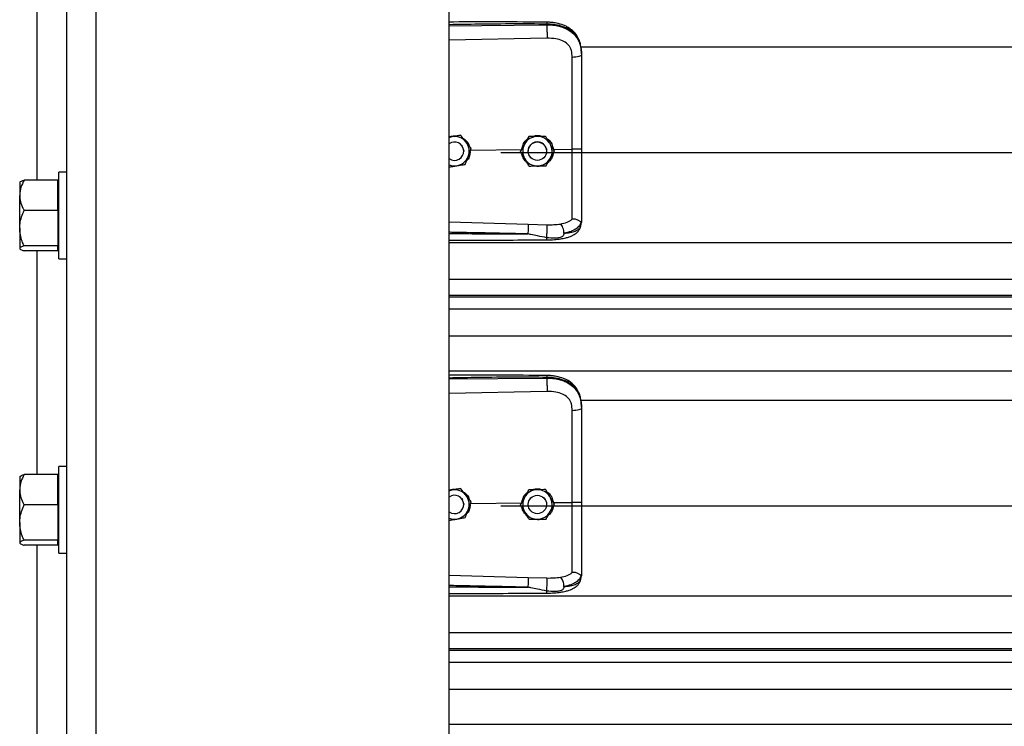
# Model space of a CAD drawing. Header units: inches. Extents: x 170 to 284, y 215 to 248.
# Tile 179 of 256: x 177.587 to 178.16, y 241.195 to 241.606. Entities that reach past the tile are written whole.
import ezdxf

# ---------------------------------------------------------------- set-up
doc = ezdxf.new("R2010")
doc.units = ezdxf.units.IN
doc.header["$LTSCALE"] = 0.25
doc.header["$MEASUREMENT"] = 0
doc.layers.add('LH BENCH MOUNT', color=7, linetype='Continuous')

msp = doc.modelspace()

# ---------------------------------------------------------------- linework, layer by layer
at = {"layer": 'LH BENCH MOUNT'}
for p, q in [((177.61447, 239.64265), (177.61447, 243.96622)), ((177.63159, 239.64265), (177.63159, 243.85432)), ((177.83703, 239.64265), (177.83703, 243.8431)), ((177.59735, 241.51222), (177.59735, 241.64234)), ((177.83703, 241.60204), (177.89388, 241.60258)), ((177.89388, 241.60258), (177.89388, 241.60299)), ((177.89398, 241.59479), (177.83703, 241.59358)), ((177.91358, 241.58972), (181.7928, 241.58972)), ((177.91408, 241.58566), (177.91408, 241.58517)), ((177.83881, 241.53752), (177.83703, 241.53723)), ((177.84369, 241.53831), (177.84276, 241.53816)), ((177.84369, 241.53831), (177.84369, 241.53831)), ((177.88333, 241.53755), (177.88333, 241.53755)), ((177.89321, 241.5377), (177.89321, 241.5377)), ((177.84433, 241.53245), (177.84473, 241.53189)), ((177.84553, 241.52907), (177.84553, 241.52907)), ((177.84957, 241.52967), (177.87927, 241.52996)), ((177.84994, 241.53066), (177.84994, 241.53066)), ((177.87851, 241.52892), (177.87851, 241.52892)), ((177.88305, 241.52907), (177.88305, 241.52907)), ((177.89375, 241.52907), (177.89375, 241.52907)), ((177.89771, 241.53013), (177.90862, 241.53024)), ((177.89828, 241.52922), (177.89828, 241.52922)), ((177.8672, 241.52832), (181.83919, 241.52832)), ((177.60933, 241.51222), (177.58968, 241.51222)), ((177.60933, 241.50339), (177.60933, 241.51222)), ((177.61447, 241.51682), (177.60988, 241.51682)), ((177.60988, 241.46652), (177.60988, 241.51682)), ((177.5873, 241.51116), (177.58711, 241.51093)), ((177.58711, 241.51093), (177.58711, 241.50339)), ((177.60988, 241.51093), (177.60933, 241.51093)), ((177.58711, 241.4843), (177.58711, 241.50339)), ((177.60933, 241.49457), (177.60933, 241.50339)), ((177.60933, 241.49457), (177.58968, 241.49457)), ((177.60933, 241.49457), (177.60933, 241.4843)), ((177.58711, 241.4843), (177.58711, 241.47258)), ((177.60933, 241.4843), (177.60933, 241.47402)), ((177.83703, 241.48791), (177.88297, 241.48658)), ((177.88297, 241.48658), (177.89396, 241.48632)), ((177.91374, 241.4856), (177.91408, 241.48759)), ((177.91408, 241.48812), (177.91408, 241.48759)), ((177.58711, 241.47258), (177.58711, 241.47241)), ((177.58711, 241.47241), (177.5873, 241.47219)), ((177.60933, 241.47402), (177.58968, 241.47402)), ((177.60933, 241.47258), (177.60933, 241.47402)), ((177.60933, 241.47113), (177.60933, 241.47258)), ((177.60933, 241.47241), (177.60988, 241.47241)), ((177.83703, 241.47594), (181.86935, 241.47594)), ((177.60933, 241.47113), (177.58968, 241.47113)), ((177.59735, 241.34101), (177.59735, 241.47113)), ((177.60988, 241.46652), (177.61447, 241.46652)), ((177.83703, 241.45456), (181.86935, 241.45456)), ((181.86935, 241.44507), (177.83703, 241.44507)), ((177.83703, 241.44444), (181.86935, 241.44444)), ((177.83703, 241.43742), (181.86935, 241.43742)), ((177.83703, 241.42173), (181.86935, 241.42173)), ((177.83703, 241.40135), (181.86935, 241.40135)), ((177.83703, 241.3966), (177.89388, 241.39713)), ((177.89388, 241.39713), (177.89388, 241.39754)), ((177.89398, 241.38934), (177.83703, 241.38814)), ((177.91358, 241.38427), (181.7928, 241.38427)), ((177.91408, 241.38021), (177.91408, 241.37972)), ((177.61447, 241.34562), (177.60988, 241.34562)), ((177.60988, 241.29532), (177.60988, 241.34562)), ((177.5873, 241.33995), (177.58711, 241.33973)), ((177.60933, 241.34101), (177.58968, 241.34101)), ((177.60933, 241.33219), (177.60933, 241.34101)), ((177.58711, 241.33973), (177.58711, 241.33219)), ((177.60988, 241.33973), (177.60933, 241.33973)), ((177.58711, 241.31309), (177.58711, 241.33219)), ((177.60933, 241.32336), (177.60933, 241.33219)), ((177.83881, 241.33207), (177.83703, 241.33178)), ((177.84369, 241.33286), (177.84276, 241.33271)), ((177.84369, 241.33286), (177.84369, 241.33286)), ((177.88333, 241.33211), (177.88333, 241.33211)), ((177.89321, 241.33225), (177.89321, 241.33226)), ((177.60933, 241.32336), (177.58968, 241.32336)), ((177.60933, 241.32336), (177.60933, 241.31309)), ((177.84433, 241.327), (177.84472, 241.32646)), ((177.84553, 241.32362), (177.84553, 241.32362)), ((177.84957, 241.32423), (177.87927, 241.32451)), ((177.84994, 241.32521), (177.84994, 241.32521)), ((177.8672, 241.32288), (181.83919, 241.32288)), ((177.87851, 241.32347), (177.87851, 241.32347)), ((177.88305, 241.32362), (177.88308, 241.32422)), ((177.88305, 241.32362), (177.88305, 241.32362)), ((177.89205, 241.32753), (177.89299, 241.32636)), ((177.89299, 241.32636), (177.89314, 241.3261)), ((177.89373, 241.32406), (177.89375, 241.32362)), ((177.89375, 241.32362), (177.89375, 241.32362)), ((177.89771, 241.32469), (177.90862, 241.32479)), ((177.89828, 241.32377), (177.89828, 241.32377)), ((177.58711, 241.31309), (177.58711, 241.30137)), ((177.60933, 241.31309), (177.60933, 241.30282)), ((177.58711, 241.30137), (177.58711, 241.30121)), ((177.58711, 241.30121), (177.5873, 241.30098)), ((177.60933, 241.30282), (177.58968, 241.30282)), ((177.60933, 241.29992), (177.58968, 241.29992)), ((177.59735, 241.16981), (177.59735, 241.29992)), ((177.60933, 241.30137), (177.60933, 241.30282)), ((177.60933, 241.29992), (177.60933, 241.30137)), ((177.60933, 241.30121), (177.60988, 241.30121)), ((177.60988, 241.29532), (177.61447, 241.29532)), ((177.91408, 241.28267), (177.91408, 241.28214)), ((177.83703, 241.28246), (177.88297, 241.28113)), ((177.88297, 241.28113), (177.89396, 241.28087)), ((177.91374, 241.28015), (177.91408, 241.28214)), ((177.83703, 241.27049), (181.86935, 241.27049)), ((177.83703, 241.24911), (181.86935, 241.24911)), ((181.86935, 241.23963), (177.83703, 241.23963)), ((177.83703, 241.23899), (181.86935, 241.23899)), ((177.83703, 241.23197), (181.86935, 241.23197)), ((177.83703, 241.21629), (181.86935, 241.21629)), ((177.83703, 241.1959), (181.86935, 241.1959))]:
    msp.add_line(p, q, dxfattribs=at)
at = {"layer": 'LH BENCH MOUNT', "flags": 128}
for points in [[(177.91408, 241.58517), (177.91397, 241.58487), (177.91367, 241.58459), (177.91316, 241.58433), (177.91249, 241.58409), (177.91167, 241.5839), (177.91072, 241.58375), (177.90969, 241.58366), (177.90862, 241.58362)], [(177.83703, 241.53703), (177.83772, 241.53726), (177.83881, 241.53752)], [(177.84547, 241.52989), (177.84551, 241.52953), (177.84553, 241.52907)], [(177.89299, 241.53181), (177.89359, 241.53034), (177.89375, 241.52907)], [(177.91408, 241.37972), (177.91397, 241.37943), (177.91367, 241.37914), (177.91316, 241.37888), (177.91249, 241.37865), (177.91167, 241.37845), (177.91072, 241.37831), (177.90969, 241.37821), (177.90862, 241.37817)], [(177.83703, 241.33158), (177.83772, 241.33182), (177.83881, 241.33207)], [(177.84547, 241.32445), (177.84551, 241.32408), (177.84553, 241.32362)]]:
    msp.add_lwpolyline(points, dxfattribs=at)
at = {"layer": 'LH BENCH MOUNT'}
for centre in [(177.8884, 241.52907), (177.8884, 241.32362)]:
    msp.add_circle(centre, 0.00535, dxfattribs=at)
for centre, radius, start, end in [((177.84018, 241.52907), 0.00856, 39.24773, 99.24773), ((177.8884, 241.52907), 0.00856, 90.85968, 150.85968), ((177.8884, 241.52907), 0.00856, 30.85968, 90.85968), ((177.84018, 241.52907), 0.00535, 300.00974, 126.0719), ((177.84018, 241.52907), 0.00856, 339.24773, 39.24773), ((177.8884, 241.52907), 0.00856, 150.85968, 210.85968), ((177.8884, 241.52907), 0.00535, 30.85968, 180), ((177.8884, 241.52907), 0.00856, 330.85968, 30.85968), ((177.84018, 241.52907), 0.00535, 233.9281, 300.00974), ((177.84018, 241.52907), 0.00856, 279.24773, 339.24773), ((177.8884, 241.52907), 0.00856, 210.85968, 270.85968), ((177.8884, 241.52907), 0.00856, 270.85968, 330.85968), ((177.84018, 241.52907), 0.00856, 248.40768, 279.24773), ((177.84018, 241.32362), 0.00535, 300.00974, 126.0719), ((177.84018, 241.32362), 0.00856, 39.24773, 99.24773), ((177.84018, 241.32362), 0.00856, 339.24773, 39.24773), ((177.8884, 241.32362), 0.00856, 90.85968, 150.85968), ((177.8884, 241.32362), 0.00856, 30.85968, 90.85968), ((177.8884, 241.32362), 0.00856, 150.85968, 210.85968), ((177.8884, 241.32362), 0.00856, 330.85968, 30.85968), ((177.84018, 241.32362), 0.00535, 233.9281, 300.00974), ((177.84018, 241.32362), 0.00856, 279.24773, 339.24773), ((177.8884, 241.32362), 0.00856, 210.85968, 270.85968), ((177.8884, 241.32362), 0.00856, 270.85968, 330.85968), ((177.84018, 241.32362), 0.00856, 248.40768, 279.24773)]:
    msp.add_arc(centre, radius, start, end, dxfattribs=at)
for points, knots in [([(177.89386, 241.60408), (177.88465, 241.60415), (177.86656, 241.60429), (177.84762, 241.60423), (177.83789, 241.60418), (177.83703, 241.60417)], [0, 0, 0, 0, 0.486583, 0.954841, 1, 1, 1, 1]), ([(177.91399, 241.5877), (177.91387, 241.58877), (177.91366, 241.59071), (177.91291, 241.59323), (177.91205, 241.59514), (177.91098, 241.59689), (177.90966, 241.59848), (177.90819, 241.59977), (177.90682, 241.60073), (177.90538, 241.60156), (177.903, 241.60263), (177.90006, 241.60344), (177.89675, 241.60397), (177.89486, 241.60405), (177.89386, 241.60408)], [0, 0, 0, 0, 0.108447, 0.196305, 0.269183, 0.327997, 0.41496, 0.491641, 0.538976, 0.594191, 0.669415, 0.814855, 0.902261, 1, 1, 1, 1]), ([(177.89386, 241.60407), (177.89386, 241.60407), (177.89387, 241.60409), (177.89387, 241.60397), (177.89388, 241.60368), (177.89388, 241.60326), (177.89388, 241.60299)], [0, 0, 0, 0, 0.097876, 0.335386, 0.567961, 1, 1, 1, 1]), ([(177.89388, 241.60299), (177.88758, 241.60303), (177.87434, 241.60311), (177.85539, 241.60293), (177.84275, 241.60271), (177.83703, 241.60261)], [0, 0, 0, 0, 0.33267, 0.698436, 1, 1, 1, 1]), ([(177.91408, 241.58566), (177.91401, 241.58701), (177.9139, 241.58957), (177.91293, 241.59307), (177.91164, 241.59548), (177.91027, 241.59718), (177.90919, 241.59822), (177.90813, 241.59905), (177.90714, 241.59971), (177.90591, 241.60041), (177.90431, 241.60113), (177.90165, 241.60204), (177.89811, 241.6028), (177.89521, 241.60293), (177.89388, 241.60299)], [0, 0, 0, 0, 0.1307157, 0.246761, 0.3577928, 0.4170972, 0.4791482, 0.5177152, 0.5590897, 0.6032945, 0.6633485, 0.7353692, 0.8792083, 1, 1, 1, 1]), ([(177.89388, 241.60258), (177.8939, 241.60201), (177.89395, 241.60081), (177.89399, 241.59858), (177.894, 241.59641), (177.89399, 241.59532), (177.89398, 241.59479)], [0, 0, 0, 0, 0.240694, 0.5, 0.759306, 1, 1, 1, 1]), ([(177.89388, 241.60258), (177.89508, 241.60255), (177.89751, 241.60248), (177.90084, 241.60187), (177.90382, 241.60092), (177.90635, 241.59971), (177.9086, 241.59816), (177.91046, 241.59633), (177.91195, 241.59419), (177.91312, 241.59164), (177.91392, 241.58856), (177.91402, 241.58631), (177.91408, 241.58517)], [0, 0, 0, 0, 0.109401, 0.222347, 0.315179, 0.410223, 0.501275, 0.594601, 0.683449, 0.774533, 0.885821, 1, 1, 1, 1]), ([(177.90819, 241.58755), (177.90819, 241.58755), (177.90809, 241.58791), (177.9076, 241.58932), (177.90606, 241.59152), (177.90299, 241.59343), (177.89888, 241.59464), (177.89572, 241.59474), (177.89398, 241.59479)], [0, 0, 0, 0, 0.000004, 0.065095, 0.26167, 0.475311, 0.709366, 1, 1, 1, 1]), ([(177.90862, 241.58362), (177.90855, 241.58495), (177.90848, 241.58627), (177.90819, 241.58755), (177.90819, 241.58755)], [0, 0, 0, 0, 0.99998, 1, 1, 1, 1]), ([(177.90862, 241.53024), (177.90862, 241.53024), (177.90862, 241.53363), (177.90862, 241.54067), (177.90862, 241.55135), (177.90862, 241.56222), (177.90862, 241.57301), (177.90862, 241.58008), (177.90862, 241.58362)], [0, 0, 0, 0, 0.000001, 0.187792, 0.390844, 0.593896, 0.796948, 1, 1, 1, 1]), ([(177.91408, 241.58517), (177.91408, 241.58154), (177.91408, 241.57427), (177.91408, 241.56319), (177.91408, 241.55201), (177.91408, 241.54104), (177.91408, 241.53379), (177.91408, 241.53031)], [0, 0, 0, 0, 0.202757, 0.406104, 0.60886, 0.812207, 1, 1, 1, 1]), ([(177.83703, 241.53735), (177.83787, 241.53763), (177.83928, 241.5381), (177.84075, 241.53798), (177.84135, 241.53793)], [0, 0, 0, 0, 0.594398, 1, 1, 1, 1]), ([(177.84369, 241.53831), (177.84301, 241.5382), (177.84164, 241.53798), (177.83998, 241.53771), (177.83903, 241.53755), (177.83881, 241.53752)], [0, 0, 0, 0, 0.4299704, 0.8700602, 1, 1, 1, 1]), ([(177.84681, 241.53448), (177.84669, 241.53463), (177.84572, 241.53582), (177.84466, 241.53712), (177.84378, 241.53819), (177.84369, 241.53831)], [0, 0, 0, 0, 0.115647, 0.904534, 1, 1, 1, 1]), ([(177.84681, 241.53449), (177.84669, 241.53464), (177.84572, 241.53582), (177.84466, 241.53712), (177.84378, 241.5382), (177.84369, 241.53831)], [0, 0, 0, 0, 0.115647, 0.904534, 1, 1, 1, 1]), ([(177.84496, 241.53662), (177.84561, 241.53619), (177.8471, 241.53521), (177.8484, 241.53347), (177.84868, 241.53224), (177.84873, 241.53199)], [0, 0, 0, 0, 0.381422, 0.875754, 1, 1, 1, 1]), ([(177.87943, 241.53057), (177.87959, 241.53132), (177.87997, 241.53307), (177.8811, 241.53491), (177.88214, 241.53565), (177.88234, 241.53578)], [0, 0, 0, 0, 0.377677, 0.881161, 1, 1, 1, 1]), ([(177.88333, 241.53755), (177.88299, 241.53695), (177.88232, 241.53575), (177.8815, 241.53427), (177.88103, 241.53343), (177.88092, 241.53324)], [0, 0, 0, 0, 0.42997, 0.87006, 1, 1, 1, 1]), ([(177.88333, 241.53755), (177.88299, 241.53696), (177.88232, 241.53575), (177.8815, 241.53427), (177.88103, 241.53343), (177.88092, 241.53324)], [0, 0, 0, 0, 0.42997, 0.87006, 1, 1, 1, 1]), ([(177.88827, 241.53763), (177.887, 241.53761), (177.8853, 241.53758), (177.88372, 241.53756), (177.88333, 241.53755)], [0, 0, 0, 0, 0.749773, 1, 1, 1, 1]), ([(177.88827, 241.53763), (177.887, 241.53761), (177.8853, 241.53758), (177.88372, 241.53756), (177.88333, 241.53755)], [0, 0, 0, 0, 0.7497734, 1, 1, 1, 1]), ([(177.88547, 241.53759), (177.88604, 241.5378), (177.88722, 241.53824), (177.88927, 241.5383), (177.8906, 241.53789), (177.89132, 241.53767)], [0, 0, 0, 0, 0.30274, 0.628644, 1, 1, 1, 1]), ([(177.89321, 241.5377), (177.89253, 241.53769), (177.89114, 241.53767), (177.88945, 241.53764), (177.88849, 241.53763), (177.88827, 241.53763)], [0, 0, 0, 0, 0.42997, 0.87006, 1, 1, 1, 1]), ([(177.89321, 241.5377), (177.89253, 241.53769), (177.89114, 241.53767), (177.88945, 241.53765), (177.88849, 241.53763), (177.88827, 241.53763)], [0, 0, 0, 0, 0.4299704, 0.8700602, 1, 1, 1, 1]), ([(177.89574, 241.53346), (177.89564, 241.53363), (177.89486, 241.53494), (177.894, 241.53638), (177.89329, 241.53757), (177.89321, 241.5377)], [0, 0, 0, 0, 0.115647, 0.904534, 1, 1, 1, 1]), ([(177.89574, 241.53346), (177.89564, 241.53363), (177.89486, 241.53494), (177.894, 241.53638), (177.89329, 241.53757), (177.89321, 241.5377)], [0, 0, 0, 0, 0.115647, 0.904534, 1, 1, 1, 1]), ([(177.89408, 241.53624), (177.89433, 241.53609), (177.89546, 241.53541), (177.89694, 241.53331), (177.89744, 241.53122), (177.89771, 241.53013)], [0, 0, 0, 0, 0.117443, 0.542782, 1, 1, 1, 1]), ([(177.84994, 241.53066), (177.84968, 241.53098), (177.84868, 241.5322), (177.8476, 241.53352), (177.84681, 241.53449)], [0, 0, 0, 0, 0.264307, 1, 1, 1, 1]), ([(177.84994, 241.53066), (177.84968, 241.53098), (177.84868, 241.5322), (177.8476, 241.53352), (177.84681, 241.53448)], [0, 0, 0, 0, 0.264307, 1, 1, 1, 1]), ([(177.84927, 241.5289), (177.8492, 241.52807), (177.84904, 241.52631), (177.84819, 241.52451), (177.8474, 241.5238), (177.84731, 241.52373)], [0, 0, 0, 0, 0.439592, 0.936516, 1, 1, 1, 1]), ([(177.84819, 241.52603), (177.84864, 241.52722), (177.84924, 241.52881), (177.8498, 241.53029), (177.84994, 241.53066)], [0, 0, 0, 0, 0.749773, 1, 1, 1, 1]), ([(177.88092, 241.53324), (177.8803, 241.53212), (177.87947, 241.53064), (177.8787, 241.52926), (177.87851, 241.52892)], [0, 0, 0, 0, 0.749773, 1, 1, 1, 1]), ([(177.88092, 241.53324), (177.8803, 241.53213), (177.87947, 241.53064), (177.8787, 241.52927), (177.87851, 241.52892)], [0, 0, 0, 0, 0.7497734, 1, 1, 1, 1]), ([(177.88105, 241.52468), (177.88095, 241.52484), (177.88016, 241.52616), (177.8793, 241.5276), (177.87859, 241.52879), (177.87851, 241.52892)], [0, 0, 0, 0, 0.115647, 0.904534, 1, 1, 1, 1]), ([(177.89828, 241.52922), (177.89807, 241.52957), (177.89726, 241.53093), (177.89638, 241.53239), (177.89574, 241.53346)], [0, 0, 0, 0, 0.264307, 1, 1, 1, 1]), ([(177.89828, 241.52922), (177.89807, 241.52958), (177.89726, 241.53093), (177.89638, 241.53239), (177.89574, 241.53346)], [0, 0, 0, 0, 0.264307, 1, 1, 1, 1]), ([(177.89587, 241.5249), (177.89649, 241.52601), (177.89732, 241.52749), (177.89809, 241.52887), (177.89828, 241.52922)], [0, 0, 0, 0, 0.749773, 1, 1, 1, 1]), ([(177.91408, 241.53031), (177.914, 241.5303), (177.91383, 241.53027), (177.91258, 241.53025), (177.91078, 241.53023), (177.90934, 241.53024), (177.90862, 241.53024)], [0, 0, 0, 0, 0.250001, 0.500001, 0.750001, 1, 1, 1, 1]), ([(177.90862, 241.48955), (177.90862, 241.48981), (177.90862, 241.49139), (177.90862, 241.49482), (177.90862, 241.50042), (177.90862, 241.50686), (177.90862, 241.51408), (177.90862, 241.52196), (177.90862, 241.52749), (177.90862, 241.53024), (177.90862, 241.53024)], [0, 0, 0, 0, 0.031558, 0.189146, 0.346734, 0.504328, 0.661923, 0.83096, 0.999998, 1, 1, 1, 1]), ([(177.91408, 241.53031), (177.91408, 241.52727), (177.91408, 241.5211), (177.91408, 241.51231), (177.91408, 241.50414), (177.91408, 241.49756), (177.91408, 241.49218), (177.91408, 241.48948), (177.91408, 241.48812)], [0, 0, 0, 0, 0.187091, 0.380392, 0.555876, 0.736448, 0.867195, 1, 1, 1, 1]), ([(177.84644, 241.52141), (177.84668, 241.52205), (177.84717, 241.52335), (177.84777, 241.52493), (177.84811, 241.52583), (177.84819, 241.52603)], [0, 0, 0, 0, 0.4299704, 0.8700602, 1, 1, 1, 1]), ([(177.88233, 241.52253), (177.88168, 241.5232), (177.88033, 241.52457), (177.87943, 241.52644), (177.87938, 241.52745), (177.87938, 241.52746)], [0, 0, 0, 0, 0.479701, 0.993135, 1, 1, 1, 1]), ([(177.88358, 241.52043), (177.88337, 241.52079), (177.88256, 241.52215), (177.88169, 241.5236), (177.88105, 241.52468)], [0, 0, 0, 0, 0.264307, 1, 1, 1, 1]), ([(177.89347, 241.52058), (177.8938, 241.52118), (177.89447, 241.52239), (177.8953, 241.52386), (177.89577, 241.52471), (177.89587, 241.5249)], [0, 0, 0, 0, 0.42997, 0.87006, 1, 1, 1, 1]), ([(177.8976, 241.528), (177.89749, 241.52728), (177.89722, 241.52561), (177.89607, 241.52369), (177.89494, 241.52284), (177.89457, 241.52256)], [0, 0, 0, 0, 0.335649, 0.786425, 1, 1, 1, 1]), ([(177.83703, 241.51988), (177.83759, 241.51997), (177.83885, 241.52018), (177.84039, 241.52043), (177.84134, 241.52058), (177.84156, 241.52062)], [0, 0, 0, 0, 0.3844201, 0.8596769, 1, 1, 1, 1]), ([(177.84156, 241.52062), (177.84282, 241.52082), (177.84449, 241.5211), (177.84605, 241.52135), (177.84644, 241.52141)], [0, 0, 0, 0, 0.749773, 1, 1, 1, 1]), ([(177.88358, 241.52043), (177.88427, 241.52044), (177.88565, 241.52046), (177.88734, 241.52049), (177.8883, 241.5205), (177.88852, 241.52051)], [0, 0, 0, 0, 0.42997, 0.87006, 1, 1, 1, 1]), ([(177.89067, 241.52054), (177.89057, 241.5205), (177.8898, 241.5202), (177.8885, 241.52014), (177.8874, 241.5204), (177.887, 241.52049)], [0, 0, 0, 0, 0.081672, 0.673462, 1, 1, 1, 1]), ([(177.88852, 241.52051), (177.8898, 241.52053), (177.89149, 241.52055), (177.89307, 241.52058), (177.89347, 241.52058)], [0, 0, 0, 0, 0.749773, 1, 1, 1, 1]), ([(177.58968, 241.51222), (177.589, 241.51085), (177.58763, 241.50805), (177.58711, 241.505), (177.58711, 241.50343), (177.58711, 241.50339)], [0, 0, 0, 0, 0.484341, 0.986328, 1, 1, 1, 1]), ([(177.58737, 241.5111), (177.58742, 241.51119), (177.5876, 241.51149), (177.58856, 241.51186), (177.58942, 241.51214), (177.58968, 241.51222)], [0, 0, 0, 0, 0.237471, 0.77815, 1, 1, 1, 1]), ([(177.58711, 241.50339), (177.58721, 241.50216), (177.5874, 241.49964), (177.58856, 241.49672), (177.58942, 241.49505), (177.58968, 241.49457)], [0, 0, 0, 0, 0.4062906, 0.8272664, 1, 1, 1, 1]), ([(177.58711, 241.4843), (177.58711, 241.48453), (177.58713, 241.48607), (177.58755, 241.48894), (177.58858, 241.49212), (177.5894, 241.49396), (177.58968, 241.49457)], [0, 0, 0, 0, 0.066532, 0.435283, 0.814551, 1, 1, 1, 1]), ([(177.90179, 241.48672), (177.90316, 241.48701), (177.90524, 241.48745), (177.90742, 241.48849), (177.90822, 241.4892), (177.90862, 241.48955)], [0, 0, 0, 0, 0.490199, 0.7438847, 1, 1, 1, 1]), ([(177.91388, 241.48787), (177.91383, 241.48786), (177.91373, 241.48784), (177.91344, 241.48803), (177.91297, 241.48836), (177.9121, 241.48894), (177.91062, 241.48956), (177.90928, 241.48955), (177.90862, 241.48955)], [0, 0, 0, 0, 0.1136769, 0.2333502, 0.3620694, 0.5019164, 0.7557449, 1, 1, 1, 1]), ([(177.58968, 241.47402), (177.58929, 241.47489), (177.58839, 241.47695), (177.58735, 241.48038), (177.58719, 241.48298), (177.58711, 241.4843)], [0, 0, 0, 0, 0.26546, 0.628076, 1, 1, 1, 1]), ([(177.88297, 241.48658), (177.88298, 241.48634), (177.88299, 241.48597), (177.88298, 241.48511), (177.88298, 241.48434), (177.88296, 241.48348), (177.88294, 241.48232), (177.88291, 241.48147), (177.88289, 241.48092)], [0, 0, 0, 0, 0.2394515, 0.3683458, 0.4999762, 0.6316106, 0.7605158, 1, 1, 1, 1]), ([(177.89382, 241.47749), (177.89531, 241.47753), (177.89809, 241.4776), (177.90183, 241.47802), (177.9047, 241.47858), (177.90681, 241.47919), (177.90839, 241.4798), (177.90976, 241.48049), (177.91104, 241.48137), (177.91216, 241.48245), (177.91318, 241.48387), (177.91353, 241.48497), (177.91372, 241.48556)], [0, 0, 0, 0, 0.169691, 0.317141, 0.442436, 0.538436, 0.608329, 0.684096, 0.742678, 0.815168, 0.901564, 1, 1, 1, 1]), ([(177.89387, 241.47875), (177.89389, 241.47899), (177.89392, 241.47949), (177.89396, 241.4805), (177.894, 241.48169), (177.89402, 241.48296), (177.89403, 241.48417), (177.89402, 241.48516), (177.89399, 241.4859), (177.89397, 241.48618), (177.89396, 241.48632)], [0, 0, 0, 0, 0.109851, 0.231726, 0.363178, 0.5, 0.636822, 0.768274, 0.890149, 1, 1, 1, 1]), ([(177.89396, 241.48632), (177.89531, 241.48631), (177.89801, 241.4863), (177.90052, 241.48658), (177.90177, 241.48672)], [0, 0, 0, 0, 0.500392, 1, 1, 1, 1]), ([(177.90387, 241.48132), (177.90385, 241.48185), (177.9038, 241.48295), (177.90332, 241.48462), (177.90262, 241.486), (177.90205, 241.48649), (177.90178, 241.48672)], [0, 0, 0, 0, 0.240562, 0.499746, 0.759069, 1, 1, 1, 1]), ([(177.91388, 241.48787), (177.91361, 241.48714), (177.91304, 241.48566), (177.91099, 241.48383), (177.908, 241.48227), (177.90527, 241.48165), (177.90387, 241.48133)], [0, 0, 0, 0, 0.2305258, 0.4734878, 0.729738, 1, 1, 1, 1]), ([(177.90388, 241.48132), (177.90442, 241.48138), (177.90573, 241.48152), (177.90713, 241.48175), (177.90808, 241.48194), (177.90931, 241.48222), (177.911, 241.48278), (177.91282, 241.48391), (177.91343, 241.48503), (177.91374, 241.4856)], [0, 0, 0, 0, 0.109188, 0.260819, 0.307798, 0.335524, 0.562789, 0.774954, 1, 1, 1, 1]), ([(177.91408, 241.48812), (177.91408, 241.48812), (177.91408, 241.4881), (177.91407, 241.488), (177.91397, 241.48792), (177.91388, 241.48785)], [0, 0, 0, 0, 0.011935, 0.118982, 1, 1, 1, 1]), ([(177.88289, 241.48092), (177.87899, 241.48102), (177.87072, 241.48123), (177.85761, 241.48151), (177.84666, 241.48173), (177.83965, 241.48185), (177.83747, 241.48189), (177.83703, 241.4819)], [0, 0, 0, 0, 0.25516, 0.541071, 0.857735, 0.971288, 1, 1, 1, 1]), ([(177.83703, 241.48126), (177.83963, 241.48122), (177.8447, 241.48116), (177.85226, 241.48108), (177.85991, 241.48101), (177.86767, 241.48096), (177.87539, 241.48093), (177.88043, 241.48092), (177.88289, 241.48092)], [0, 0, 0, 0, 0.169941, 0.331425, 0.494842, 0.670531, 0.838916, 1, 1, 1, 1]), ([(177.83703, 241.47736), (177.8407, 241.47736), (177.85217, 241.47736), (177.8711, 241.47739), (177.88637, 241.47746), (177.89382, 241.47749)], [0, 0, 0, 0, 0.1936599, 0.6060178, 1, 1, 1, 1]), ([(177.89387, 241.47875), (177.89209, 241.47909), (177.88903, 241.47969), (177.8856, 241.48041), (177.88386, 241.48076), (177.88336, 241.48086), (177.88321, 241.48089), (177.88316, 241.4809)], [0, 0, 0, 0, 0.50228, 0.861696, 0.958427, 0.986103, 1, 1, 1, 1]), ([(177.89382, 241.47752), (177.89383, 241.47751), (177.89383, 241.47744), (177.89384, 241.47763), (177.89386, 241.47796), (177.89387, 241.47839), (177.89387, 241.47868), (177.89387, 241.47875)], [0, 0, 0, 0, 0.034367, 0.324567, 0.621015, 0.917463, 1, 1, 1, 1]), ([(177.90388, 241.48132), (177.9038, 241.48095), (177.9037, 241.48044), (177.90333, 241.47984), (177.9029, 241.4794), (177.9021, 241.47896), (177.90062, 241.4786), (177.89786, 241.47836), (177.89547, 241.47859), (177.89387, 241.47875)], [0, 0, 0, 0, 0.100127, 0.139586, 0.189714, 0.258234, 0.369736, 0.580348, 1, 1, 1, 1]), ([(177.58968, 241.47402), (177.589, 241.4738), (177.58763, 241.47334), (177.58711, 241.47284), (177.58711, 241.47258), (177.58711, 241.47258)], [0, 0, 0, 0, 0.484341, 0.986328, 1, 1, 1, 1]), ([(177.58711, 241.47258), (177.58721, 241.47237), (177.5874, 241.47196), (177.58856, 241.47148), (177.58942, 241.47121), (177.58968, 241.47113)], [0, 0, 0, 0, 0.406291, 0.827266, 1, 1, 1, 1]), ([(177.89386, 241.39864), (177.88465, 241.3987), (177.86656, 241.39884), (177.84762, 241.39878), (177.83789, 241.39873), (177.83703, 241.39872)], [0, 0, 0, 0, 0.486583, 0.954841, 1, 1, 1, 1]), ([(177.89388, 241.39754), (177.88758, 241.39758), (177.87434, 241.39767), (177.85539, 241.39749), (177.84275, 241.39726), (177.83703, 241.39716)], [0, 0, 0, 0, 0.33267, 0.698436, 1, 1, 1, 1]), ([(177.91399, 241.38225), (177.91387, 241.38332), (177.91366, 241.38526), (177.91291, 241.38778), (177.91205, 241.38969), (177.91098, 241.39144), (177.90966, 241.39303), (177.90819, 241.39433), (177.90682, 241.39529), (177.90538, 241.39612), (177.903, 241.39718), (177.90006, 241.398), (177.89675, 241.39853), (177.89486, 241.3986), (177.89386, 241.39864)], [0, 0, 0, 0, 0.108447, 0.196305, 0.269183, 0.327997, 0.41496, 0.491641, 0.538976, 0.594191, 0.669415, 0.814855, 0.902261, 1, 1, 1, 1]), ([(177.89386, 241.39862), (177.89386, 241.39863), (177.89387, 241.39864), (177.89387, 241.39852), (177.89388, 241.39823), (177.89388, 241.39782), (177.89388, 241.39754)], [0, 0, 0, 0, 0.097876, 0.335386, 0.567961, 1, 1, 1, 1]), ([(177.91408, 241.38021), (177.91401, 241.38157), (177.9139, 241.38413), (177.91293, 241.38762), (177.91164, 241.39003), (177.91027, 241.39173), (177.90919, 241.39278), (177.90813, 241.3936), (177.90714, 241.39426), (177.90591, 241.39496), (177.90431, 241.39569), (177.90165, 241.39659), (177.89811, 241.39735), (177.89521, 241.39748), (177.89388, 241.39754)], [0, 0, 0, 0, 0.130716, 0.246761, 0.357793, 0.417097, 0.479148, 0.517715, 0.55909, 0.603295, 0.663348, 0.735369, 0.879208, 1, 1, 1, 1]), ([(177.89388, 241.39713), (177.8939, 241.39656), (177.89395, 241.39536), (177.89399, 241.39314), (177.894, 241.39096), (177.89399, 241.38987), (177.89398, 241.38934)], [0, 0, 0, 0, 0.240694, 0.5, 0.759306, 1, 1, 1, 1]), ([(177.89388, 241.39713), (177.89508, 241.3971), (177.89751, 241.39704), (177.90084, 241.39642), (177.90382, 241.39548), (177.90635, 241.39426), (177.9086, 241.39272), (177.91046, 241.39088), (177.91195, 241.38875), (177.91312, 241.38619), (177.91392, 241.38311), (177.91402, 241.38086), (177.91408, 241.37972)], [0, 0, 0, 0, 0.109401, 0.222347, 0.315179, 0.410223, 0.501275, 0.594601, 0.683449, 0.774533, 0.885821, 1, 1, 1, 1]), ([(177.90819, 241.38211), (177.90819, 241.38211), (177.90809, 241.38247), (177.9076, 241.38387), (177.90606, 241.38607), (177.90299, 241.38798), (177.89888, 241.38919), (177.89572, 241.38929), (177.89398, 241.38934)], [0, 0, 0, 0, 0.000004, 0.065095, 0.26167, 0.475311, 0.709366, 1, 1, 1, 1]), ([(177.90862, 241.37817), (177.90855, 241.3795), (177.90848, 241.38082), (177.90819, 241.38211), (177.90819, 241.38211)], [0, 0, 0, 0, 0.99998, 1, 1, 1, 1]), ([(177.90862, 241.32479), (177.90862, 241.32479), (177.90862, 241.32818), (177.90862, 241.33522), (177.90862, 241.3459), (177.90862, 241.35677), (177.90862, 241.36756), (177.90862, 241.37464), (177.90862, 241.37817)], [0, 0, 0, 0, 0.000001, 0.187792, 0.390844, 0.593896, 0.796948, 1, 1, 1, 1]), ([(177.91408, 241.37972), (177.91408, 241.37609), (177.91408, 241.36882), (177.91408, 241.35774), (177.91408, 241.34656), (177.91408, 241.33559), (177.91408, 241.32834), (177.91408, 241.32486)], [0, 0, 0, 0, 0.202757, 0.406104, 0.60886, 0.812207, 1, 1, 1, 1]), ([(177.58968, 241.34101), (177.589, 241.33964), (177.58763, 241.33684), (177.58711, 241.33379), (177.58711, 241.33223), (177.58711, 241.33219)], [0, 0, 0, 0, 0.484341, 0.986328, 1, 1, 1, 1]), ([(177.58737, 241.33989), (177.58742, 241.33999), (177.5876, 241.34029), (177.58856, 241.34066), (177.58942, 241.34093), (177.58968, 241.34101)], [0, 0, 0, 0, 0.237471, 0.77815, 1, 1, 1, 1]), ([(177.58711, 241.33219), (177.58721, 241.33095), (177.5874, 241.32844), (177.58856, 241.32551), (177.58942, 241.32385), (177.58968, 241.32336)], [0, 0, 0, 0, 0.406291, 0.827266, 1, 1, 1, 1]), ([(177.83703, 241.3319), (177.83787, 241.33218), (177.83928, 241.33265), (177.84075, 241.33253), (177.84135, 241.33248)], [0, 0, 0, 0, 0.594398, 1, 1, 1, 1]), ([(177.84369, 241.33286), (177.84301, 241.33275), (177.84164, 241.33253), (177.83998, 241.33226), (177.83903, 241.3321), (177.83881, 241.33207)], [0, 0, 0, 0, 0.4299704, 0.8700602, 1, 1, 1, 1]), ([(177.84681, 241.32904), (177.84669, 241.32919), (177.84572, 241.33037), (177.84466, 241.33167), (177.84378, 241.33275), (177.84369, 241.33286)], [0, 0, 0, 0, 0.115647, 0.904534, 1, 1, 1, 1]), ([(177.84681, 241.32904), (177.84669, 241.32919), (177.84572, 241.33037), (177.84466, 241.33167), (177.84378, 241.33275), (177.84369, 241.33286)], [0, 0, 0, 0, 0.115647, 0.904534, 1, 1, 1, 1]), ([(177.84496, 241.33117), (177.84561, 241.33074), (177.8471, 241.32976), (177.8484, 241.32803), (177.84868, 241.32679), (177.84873, 241.32654)], [0, 0, 0, 0, 0.381422, 0.875754, 1, 1, 1, 1]), ([(177.84994, 241.32521), (177.84968, 241.32553), (177.84868, 241.32675), (177.8476, 241.32807), (177.84681, 241.32904)], [0, 0, 0, 0, 0.264307, 1, 1, 1, 1]), ([(177.84994, 241.32521), (177.84968, 241.32553), (177.84868, 241.32676), (177.8476, 241.32807), (177.84681, 241.32904)], [0, 0, 0, 0, 0.264307, 1, 1, 1, 1]), ([(177.87943, 241.32512), (177.87959, 241.32587), (177.87997, 241.32763), (177.8811, 241.32947), (177.88214, 241.3302), (177.88234, 241.33034)], [0, 0, 0, 0, 0.377677, 0.881161, 1, 1, 1, 1]), ([(177.88333, 241.33211), (177.88299, 241.33151), (177.88232, 241.3303), (177.8815, 241.32882), (177.88103, 241.32798), (177.88092, 241.32779)], [0, 0, 0, 0, 0.42997, 0.87006, 1, 1, 1, 1]), ([(177.88333, 241.33211), (177.88299, 241.33151), (177.88232, 241.3303), (177.8815, 241.32883), (177.88103, 241.32798), (177.88092, 241.32779)], [0, 0, 0, 0, 0.42997, 0.87006, 1, 1, 1, 1]), ([(177.88827, 241.33218), (177.887, 241.33216), (177.8853, 241.33213), (177.88372, 241.33211), (177.88333, 241.33211)], [0, 0, 0, 0, 0.749773, 1, 1, 1, 1]), ([(177.88827, 241.33218), (177.887, 241.33216), (177.8853, 241.33214), (177.88372, 241.33211), (177.88333, 241.33211)], [0, 0, 0, 0, 0.7497734, 1, 1, 1, 1]), ([(177.88547, 241.33214), (177.88604, 241.33235), (177.88722, 241.3328), (177.88927, 241.33285), (177.8906, 241.33244), (177.89132, 241.33223)], [0, 0, 0, 0, 0.30274, 0.628644, 1, 1, 1, 1]), ([(177.89321, 241.33226), (177.89253, 241.33224), (177.89114, 241.33222), (177.88945, 241.3322), (177.88849, 241.33218), (177.88827, 241.33218)], [0, 0, 0, 0, 0.4299704, 0.8700602, 1, 1, 1, 1]), ([(177.89321, 241.33225), (177.89253, 241.33224), (177.89114, 241.33222), (177.88945, 241.3322), (177.88849, 241.33218), (177.88827, 241.33218)], [0, 0, 0, 0, 0.42997, 0.87006, 1, 1, 1, 1]), ([(177.89574, 241.32801), (177.89564, 241.32818), (177.89486, 241.32949), (177.894, 241.33093), (177.89329, 241.33213), (177.89321, 241.33226)], [0, 0, 0, 0, 0.115647, 0.904534, 1, 1, 1, 1]), ([(177.89574, 241.32801), (177.89564, 241.32818), (177.89486, 241.32949), (177.894, 241.33093), (177.89329, 241.33212), (177.89321, 241.33225)], [0, 0, 0, 0, 0.115647, 0.904534, 1, 1, 1, 1]), ([(177.89408, 241.33079), (177.89433, 241.33064), (177.89546, 241.32996), (177.89694, 241.32786), (177.89744, 241.32577), (177.89771, 241.32469)], [0, 0, 0, 0, 0.117443, 0.542782, 1, 1, 1, 1]), ([(177.58711, 241.31309), (177.58711, 241.31332), (177.58713, 241.31486), (177.58755, 241.31774), (177.58858, 241.32091), (177.5894, 241.32276), (177.58968, 241.32336)], [0, 0, 0, 0, 0.066532, 0.435283, 0.814551, 1, 1, 1, 1]), ([(177.84927, 241.32345), (177.8492, 241.32263), (177.84904, 241.32087), (177.84819, 241.31906), (177.8474, 241.31836), (177.84731, 241.31828)], [0, 0, 0, 0, 0.439592, 0.936516, 1, 1, 1, 1]), ([(177.84819, 241.32059), (177.84864, 241.32178), (177.84924, 241.32336), (177.8498, 241.32484), (177.84994, 241.32521)], [0, 0, 0, 0, 0.749773, 1, 1, 1, 1]), ([(177.88092, 241.32779), (177.8803, 241.32668), (177.87947, 241.3252), (177.8787, 241.32382), (177.87851, 241.32347)], [0, 0, 0, 0, 0.749773, 1, 1, 1, 1]), ([(177.88092, 241.32779), (177.8803, 241.32668), (177.87947, 241.3252), (177.8787, 241.32382), (177.87851, 241.32347)], [0, 0, 0, 0, 0.7497734, 1, 1, 1, 1]), ([(177.88105, 241.31923), (177.88095, 241.3194), (177.88016, 241.32071), (177.8793, 241.32215), (177.87859, 241.32334), (177.87851, 241.32347)], [0, 0, 0, 0, 0.115647, 0.904534, 1, 1, 1, 1]), ([(177.89828, 241.32377), (177.89807, 241.32413), (177.89726, 241.32548), (177.89638, 241.32694), (177.89574, 241.32801)], [0, 0, 0, 0, 0.264307, 1, 1, 1, 1]), ([(177.89828, 241.32377), (177.89807, 241.32413), (177.89726, 241.32548), (177.89638, 241.32694), (177.89574, 241.32801)], [0, 0, 0, 0, 0.264307, 1, 1, 1, 1]), ([(177.89587, 241.31945), (177.89649, 241.32056), (177.89732, 241.32204), (177.89809, 241.32342), (177.89828, 241.32377)], [0, 0, 0, 0, 0.749773, 1, 1, 1, 1]), ([(177.91408, 241.32486), (177.914, 241.32485), (177.91383, 241.32483), (177.91258, 241.3248), (177.91078, 241.32478), (177.90934, 241.32479), (177.90862, 241.32479)], [0, 0, 0, 0, 0.250001, 0.500001, 0.750001, 1, 1, 1, 1]), ([(177.90862, 241.2841), (177.90862, 241.28436), (177.90862, 241.28594), (177.90862, 241.28937), (177.90862, 241.29497), (177.90862, 241.30141), (177.90862, 241.30864), (177.90862, 241.31651), (177.90862, 241.32204), (177.90862, 241.32479), (177.90862, 241.32479)], [0, 0, 0, 0, 0.031558, 0.189146, 0.346734, 0.504328, 0.661923, 0.83096, 0.999998, 1, 1, 1, 1]), ([(177.91408, 241.32486), (177.91408, 241.32182), (177.91408, 241.31565), (177.91408, 241.30686), (177.91408, 241.29869), (177.91408, 241.29211), (177.91408, 241.28673), (177.91408, 241.28403), (177.91408, 241.28267)], [0, 0, 0, 0, 0.187091, 0.380392, 0.555876, 0.736448, 0.867195, 1, 1, 1, 1]), ([(177.84644, 241.31597), (177.84668, 241.31661), (177.84717, 241.3179), (177.84777, 241.31948), (177.84811, 241.32038), (177.84819, 241.32059)], [0, 0, 0, 0, 0.4299704, 0.8700602, 1, 1, 1, 1]), ([(177.88233, 241.31709), (177.88168, 241.31775), (177.88033, 241.31912), (177.87943, 241.32099), (177.87938, 241.322), (177.87938, 241.32202)], [0, 0, 0, 0, 0.479701, 0.993135, 1, 1, 1, 1]), ([(177.88358, 241.31499), (177.88337, 241.31534), (177.88256, 241.3167), (177.88169, 241.31816), (177.88105, 241.31923)], [0, 0, 0, 0, 0.264307, 1, 1, 1, 1]), ([(177.89347, 241.31513), (177.8938, 241.31573), (177.89447, 241.31694), (177.8953, 241.31842), (177.89577, 241.31926), (177.89587, 241.31945)], [0, 0, 0, 0, 0.42997, 0.87006, 1, 1, 1, 1]), ([(177.8976, 241.32255), (177.89749, 241.32184), (177.89722, 241.32016), (177.89607, 241.31824), (177.89494, 241.31739), (177.89457, 241.31712)], [0, 0, 0, 0, 0.335649, 0.786425, 1, 1, 1, 1]), ([(177.58968, 241.30282), (177.58929, 241.30369), (177.58839, 241.30574), (177.58735, 241.30917), (177.58719, 241.31177), (177.58711, 241.31309)], [0, 0, 0, 0, 0.26546, 0.628076, 1, 1, 1, 1]), ([(177.83703, 241.31443), (177.83759, 241.31453), (177.83885, 241.31473), (177.84039, 241.31498), (177.84134, 241.31514), (177.84156, 241.31517)], [0, 0, 0, 0, 0.38442, 0.859677, 1, 1, 1, 1]), ([(177.84156, 241.31517), (177.84282, 241.31538), (177.84449, 241.31565), (177.84605, 241.3159), (177.84644, 241.31597)], [0, 0, 0, 0, 0.749773, 1, 1, 1, 1]), ([(177.88358, 241.31499), (177.88427, 241.315), (177.88565, 241.31502), (177.88734, 241.31504), (177.8883, 241.31506), (177.88852, 241.31506)], [0, 0, 0, 0, 0.42997, 0.87006, 1, 1, 1, 1]), ([(177.89067, 241.31509), (177.89057, 241.31506), (177.8898, 241.31475), (177.8885, 241.3147), (177.8874, 241.31495), (177.887, 241.31504)], [0, 0, 0, 0, 0.081672, 0.673462, 1, 1, 1, 1]), ([(177.88852, 241.31506), (177.8898, 241.31508), (177.89149, 241.31511), (177.89307, 241.31513), (177.89347, 241.31513)], [0, 0, 0, 0, 0.749773, 1, 1, 1, 1]), ([(177.58968, 241.30282), (177.589, 241.30259), (177.58763, 241.30213), (177.58711, 241.30163), (177.58711, 241.30138), (177.58711, 241.30137)], [0, 0, 0, 0, 0.484341, 0.986328, 1, 1, 1, 1]), ([(177.58711, 241.30137), (177.58721, 241.30117), (177.5874, 241.30076), (177.58856, 241.30028), (177.58942, 241.3), (177.58968, 241.29992)], [0, 0, 0, 0, 0.406291, 0.827266, 1, 1, 1, 1]), ([(177.90179, 241.28128), (177.90316, 241.28156), (177.90524, 241.282), (177.90742, 241.28304), (177.90822, 241.28375), (177.90862, 241.2841)], [0, 0, 0, 0, 0.490199, 0.7438847, 1, 1, 1, 1]), ([(177.91388, 241.28242), (177.91383, 241.28241), (177.91373, 241.28239), (177.91344, 241.28258), (177.91297, 241.28291), (177.9121, 241.28349), (177.91062, 241.28411), (177.90928, 241.2841), (177.90862, 241.2841)], [0, 0, 0, 0, 0.1136769, 0.2333502, 0.3620694, 0.5019164, 0.7557449, 1, 1, 1, 1]), ([(177.91408, 241.28267), (177.91408, 241.28267), (177.91408, 241.28265), (177.91407, 241.28255), (177.91397, 241.28247), (177.91388, 241.2824)], [0, 0, 0, 0, 0.011935, 0.118982, 1, 1, 1, 1]), ([(177.88297, 241.28113), (177.88298, 241.28089), (177.88299, 241.28053), (177.88298, 241.27966), (177.88298, 241.27889), (177.88296, 241.27803), (177.88294, 241.27687), (177.88291, 241.27603), (177.88289, 241.27548)], [0, 0, 0, 0, 0.2394515, 0.3683458, 0.4999762, 0.6316106, 0.7605158, 1, 1, 1, 1]), ([(177.89382, 241.27205), (177.89531, 241.27208), (177.89809, 241.27215), (177.90183, 241.27257), (177.9047, 241.27313), (177.90681, 241.27374), (177.90839, 241.27435), (177.90976, 241.27504), (177.91104, 241.27593), (177.91216, 241.277), (177.91318, 241.27842), (177.91353, 241.27952), (177.91372, 241.28011)], [0, 0, 0, 0, 0.169691, 0.317141, 0.442436, 0.538436, 0.608329, 0.684096, 0.742678, 0.815168, 0.901564, 1, 1, 1, 1]), ([(177.89387, 241.2733), (177.89389, 241.27354), (177.89392, 241.27405), (177.89396, 241.27506), (177.894, 241.27624), (177.89402, 241.27752), (177.89403, 241.27872), (177.89402, 241.27972), (177.89399, 241.28046), (177.89397, 241.28074), (177.89396, 241.28087)], [0, 0, 0, 0, 0.109851, 0.231726, 0.363178, 0.5, 0.636822, 0.768274, 0.890149, 1, 1, 1, 1]), ([(177.89396, 241.28087), (177.89531, 241.28086), (177.89801, 241.28085), (177.90052, 241.28113), (177.90177, 241.28127)], [0, 0, 0, 0, 0.500392, 1, 1, 1, 1]), ([(177.90387, 241.27588), (177.90385, 241.27641), (177.9038, 241.27751), (177.90332, 241.27917), (177.90262, 241.28056), (177.90205, 241.28104), (177.90178, 241.28128)], [0, 0, 0, 0, 0.240562, 0.499746, 0.759069, 1, 1, 1, 1]), ([(177.91388, 241.28242), (177.91361, 241.2817), (177.91304, 241.28021), (177.91099, 241.27838), (177.908, 241.27682), (177.90527, 241.2762), (177.90387, 241.27588)], [0, 0, 0, 0, 0.2305258, 0.4734878, 0.729738, 1, 1, 1, 1]), ([(177.90388, 241.27588), (177.90442, 241.27593), (177.90573, 241.27607), (177.90713, 241.2763), (177.90808, 241.27649), (177.90931, 241.27677), (177.911, 241.27734), (177.91282, 241.27846), (177.91343, 241.27958), (177.91374, 241.28015)], [0, 0, 0, 0, 0.109188, 0.260819, 0.307798, 0.335524, 0.562789, 0.774954, 1, 1, 1, 1]), ([(177.88289, 241.27547), (177.87899, 241.27557), (177.87072, 241.27578), (177.85761, 241.27607), (177.84666, 241.27628), (177.83965, 241.27641), (177.83747, 241.27645), (177.83703, 241.27645)], [0, 0, 0, 0, 0.25516, 0.541071, 0.857735, 0.971288, 1, 1, 1, 1]), ([(177.83703, 241.27581), (177.83963, 241.27578), (177.8447, 241.27571), (177.85226, 241.27563), (177.85991, 241.27556), (177.86767, 241.27551), (177.87539, 241.27548), (177.88043, 241.27548), (177.88289, 241.27547)], [0, 0, 0, 0, 0.169941, 0.331425, 0.494842, 0.670531, 0.838916, 1, 1, 1, 1]), ([(177.83703, 241.27191), (177.8407, 241.27191), (177.85217, 241.27191), (177.8711, 241.27194), (177.88637, 241.27201), (177.89382, 241.27205)], [0, 0, 0, 0, 0.1936599, 0.6060178, 1, 1, 1, 1]), ([(177.89387, 241.2733), (177.89209, 241.27365), (177.88903, 241.27424), (177.8856, 241.27496), (177.88386, 241.27532), (177.88336, 241.27542), (177.88321, 241.27544), (177.88316, 241.27545)], [0, 0, 0, 0, 0.50228, 0.861696, 0.958427, 0.986103, 1, 1, 1, 1]), ([(177.89382, 241.27207), (177.89383, 241.27206), (177.89383, 241.272), (177.89384, 241.27219), (177.89386, 241.27251), (177.89387, 241.27294), (177.89387, 241.27324), (177.89387, 241.2733)], [0, 0, 0, 0, 0.034367, 0.324567, 0.621015, 0.917463, 1, 1, 1, 1]), ([(177.90388, 241.27587), (177.9038, 241.2755), (177.9037, 241.27499), (177.90333, 241.27439), (177.9029, 241.27396), (177.9021, 241.27351), (177.90062, 241.27315), (177.89786, 241.27291), (177.89547, 241.27314), (177.89387, 241.2733)], [0, 0, 0, 0, 0.100127, 0.139586, 0.189714, 0.258234, 0.369736, 0.580348, 1, 1, 1, 1])]:
    msp.add_open_spline(points, degree=3, knots=knots, dxfattribs=at)

doc.saveas('drawing.dxf')
